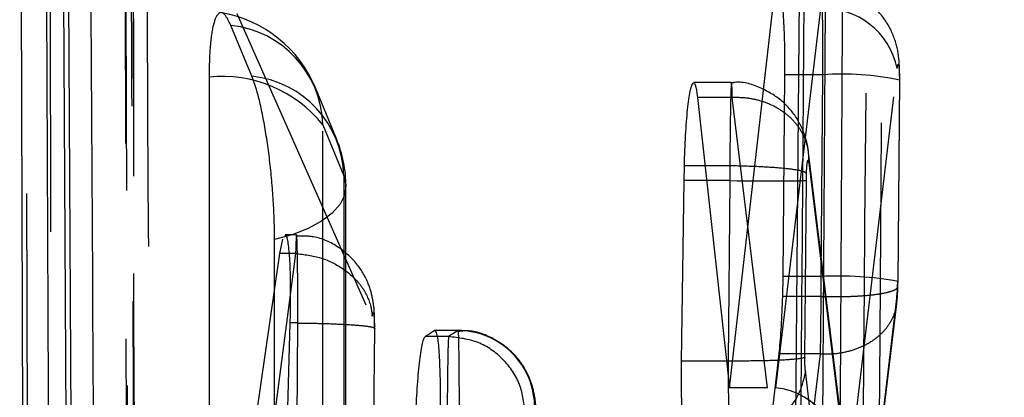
# Model space of a CAD drawing. Extents: x 32 to 386, y 97 to 276.
# Tile 22 of 34: x 252.97 to 256.18, y 250.38 to 251.61. Entities that reach past the tile are written whole.
import ezdxf

# ---------------------------------------------------------------- set-up
doc = ezdxf.new("R2010")
doc.units = 0
doc.linetypes.add('HIDDEN', pattern=[1.905, 1.27, -0.635])
doc.layers.get('0').update_dxf_attribs({"linetype": 'CONTINUOUS'})

msp = doc.modelspace()

# ---------------------------------------------------------------- linework, layer by layer
at = {"color": 7, "linetype": 'CONTINUOUS'}
for p, q in [((252.9727, 253.2981), (253.0006, 244.698)), ((255.5196, 253.0739), (255.4662, 246.6738)), ((253.1095, 252.8158), (253.1529, 244.698)), ((255.2815, 250.4141), (255.4225, 251.6487)), ((255.4607, 251.433), (255.4548, 250.7761)), ((255.1775, 251.359), (255.2815, 250.4141)), ((255.1338, 251.0883), (255.1348, 251.1367)), ((255.2019, 251.1367), (255.1348, 251.1367)), ((255.1257, 250.501), (255.1338, 251.0883)), ((255.2073, 251.0883), (255.1338, 251.0883)), ((253.8192, 250.8516), (253.8282, 250.898)), ((253.5646, 249.0967), (253.8192, 250.8516)), ((255.4548, 250.7761), (255.4536, 250.7114)), ((253.8517, 250.6249), (253.8324, 249.9353)), ((254.2917, 250.5807), (254.3211, 250.6004)), ((255.442, 250.5242), (255.3539, 249.7719)), ((255.4055, 250.4141), (255.2815, 250.4141))]:
    msp.add_line(p, q, dxfattribs=at)
at = {"color": 8, "linetype": 'CONTINUOUS'}
for p, q in [((253.1711, 244.698), (253.1267, 252.8158)), ((253.8484, 250.8516), (253.8192, 250.8516)), ((253.8527, 250.7168), (253.6396, 249.0959)), ((254.3302, 250.5807), (254.2917, 250.5807)), ((255.2719, 250.501), (255.1257, 250.501))]:
    msp.add_line(p, q, dxfattribs=at)
at = {"color": 7, "linetype": 'HIDDEN'}
for p, q in [((255.6383, 247.1973), (253.6807, 251.6311)), ((255.578, 251.6487), (255.4317, 250.4132)), ((253.7282, 251.4282), (253.6597, 251.594)), ((255.5854, 251.433), (255.4607, 251.433)), ((255.5799, 250.7761), (255.5854, 251.433)), ((255.6668, 250.1002), (255.827, 251.4537)), ((255.2884, 251.4083), (255.1646, 251.4083)), ((255.8344, 251.4157), (255.8289, 250.7589)), ((255.8299, 250.7601), (255.8354, 251.4169)), ((255.2908, 251.359), (255.1775, 251.359)), ((255.2908, 251.359), (255.2909, 251.3591)), ((255.4055, 250.4141), (255.2908, 251.359)), ((253.9586, 251.2703), (254.0271, 251.1045)), ((255.664, 250.1496), (255.539, 251.1797)), ((255.5399, 251.1463), (255.6668, 250.1002)), ((255.2829, 251.1367), (255.2019, 251.1367)), ((255.2833, 251.1367), (255.2825, 251.0883)), ((255.2829, 251.1367), (255.2833, 251.1367)), ((255.5317, 251.0891), (255.5321, 251.1116)), ((255.2825, 251.0883), (255.2073, 251.0883)), ((255.2828, 251.0883), (255.2778, 250.501)), ((255.2828, 251.0883), (255.2825, 251.0883)), ((255.5269, 250.5131), (255.5317, 251.0891)), ((253.8734, 250.9114), (253.836, 250.9114)), ((253.8703, 250.8516), (253.8484, 250.8516)), ((253.8704, 250.8515), (253.8527, 250.7168)), ((253.8703, 250.8516), (253.8704, 250.8515)), ((255.5799, 250.7761), (255.4548, 250.7761)), ((255.8289, 250.7589), (255.8299, 250.7601)), ((255.5797, 250.7114), (255.4536, 250.7114)), ((255.8265, 250.7139), (255.7099, 249.7455)), ((255.7127, 249.7487), (255.8257, 250.6874)), ((253.8752, 248.7902), (254.1193, 250.6472)), ((253.8775, 250.6249), (253.8517, 250.6249)), ((253.8717, 249.9353), (253.8776, 250.6248)), ((253.8776, 250.6248), (253.8775, 250.6249)), ((254.1266, 250.606), (254.1207, 249.9175)), ((254.1217, 249.9188), (254.1275, 250.6074)), ((254.399, 250.6004), (254.3211, 250.6004)), ((254.3992, 250.6009), (254.3224, 250.6009)), ((254.399, 250.6004), (254.368, 250.5807)), ((254.368, 250.5807), (254.3302, 250.5807)), ((254.368, 250.5807), (254.368, 250.5807)), ((255.2778, 250.501), (255.2719, 250.501)), ((255.2778, 250.501), (255.2778, 250.501)), ((255.5775, 250.5242), (255.442, 250.5242)), ((255.4869, 249.7719), (255.5775, 250.5242)), ((255.5775, 250.5242), (255.5775, 250.5242)), ((255.6197, 249.7031), (255.5285, 250.4687))]:
    msp.add_line(p, q, dxfattribs=at)
at = {"color": 7, "linetype": 'HIDDEN', "flags": 128}
for points in [[(252.9903, 252.9512), (252.992, 252.2396), (252.9992, 249.3733), (253.0139, 243.7647)], [(253.3353, 243.5888), (253.3336, 244.3055), (253.327, 247.1722), (253.3147, 252.7765)], [(253.3398, 252.6906), (253.3411, 251.9739), (253.3465, 249.1072), (253.3576, 243.4965)], [(253.0862, 243.302), (253.0851, 244.0075), (253.0804, 246.8739), (253.0718, 252.4952)], [(253.5887, 251.4257), (253.5887, 250.7092), (253.5885, 247.8432), (253.5881, 242.5145)], [(254.0033, 251.2244), (253.9553, 251.3405), (253.9348, 251.3902)], [(253.958, 242.3591), (253.958, 243.0756), (253.9582, 245.9416), (253.9586, 251.2703)], [(254.0271, 251.1045), (254.034, 251.0734), (254.0299, 251.0421), (254.015, 251.0115), (253.9897, 250.9825), (253.9547, 250.9559), (253.9109, 250.9323), (253.8595, 250.9124), (253.8018, 250.8967)], [(254.0271, 251.1045), (254.0271, 250.388), (254.0269, 247.5221), (254.0265, 242.2489)], [(254.0335, 242.2137), (254.0339, 248.4126), (254.0341, 251.0693)], [(253.8013, 242.0411), (253.8014, 242.7576), (253.8015, 245.6235), (253.8018, 250.8967)]]:
    msp.add_lwpolyline(points, dxfattribs=at)
at = {"color": 8, "linetype": 'CONTINUOUS', "flags": 128}
msp.add_lwpolyline([(255.2779, 250.4465), (255.2779, 250.4093), (255.2781, 250.3824), (255.2786, 250.3191), (255.2795, 250.2643), (255.2795, 250.2643), (255.2795, 250.2643)], dxfattribs=at)
at = {"color": 7, "linetype": 'HIDDEN'}
for centre, radius, start, end in [((260.8296, 247.0126), 5.1946, 102.0477, 177.9624), ((253.5596, 251.2351), 0.406, 22.4562, 79.9195), ((255.5885, 251.4056), 0.2433, 11.3928, 92.4728), ((253.6249, 251.2619), 0.3339, 1.433, 84.0167), ((255.6475, 250.5274), 0.9077, 78.1154, 93.9216), ((253.6314, 251.0093), 0.4185, 38.5719, 95.8539), ((253.6934, 251.0962), 0.3339, 1.433, 84.0171), ((253.6281, 251.0694), 0.406, 359.9964, 22.456), ((255.6368, 249.7041), 1.0735, 79.639, 93.0392), ((254.3972, 250.3496), 0.2508, 359.505, 89.6018)]:
    msp.add_arc(centre, radius, start, end, dxfattribs=at)
for centre, major_axis, ratio, start_param, end_param in [((255.2827, 251.0924), (0.25, -0.003), 0.016251, 4.712918, 6.195419), ((255.5751, 250.7592), (0.0007, 0.3039), 0.015589, 4.554347, 4.767956), ((255.8241, 250.7559), (0.0007, 0.0539), 0.087903, 4.559587, 4.769103), ((255.824, 250.7567), (0.0007, 0.0555), 0.087903, 3.833228, 4.549786), ((255.575, 250.76), (0.0007, 0.3055), 0.01597, 3.830286, 4.55259), ((255.4178, 250.1035), (-0.0005, 0.3102), 0.802906, 4.700492, 6.225267)]:
    msp.add_ellipse(centre, major_axis=major_axis, ratio=ratio, start_param=start_param, end_param=end_param, dxfattribs=at)
at = {"color": 7, "linetype": 'CONTINUOUS'}
for points, knots in [([(255.6599, 253.7373), (255.6522, 252.3081), (255.637, 249.4624), (255.6185, 246.6169), (255.6093, 245.2005)], [0, 0, 0, 0, 0.502233, 1, 1, 1, 1]), ([(255.5556, 246.2113), (255.5566, 246.3464), (255.5619, 247.0218), (255.5805, 249.4966), (255.5955, 251.8362), (255.6071, 253.6356)], [0, 0, 0, 0, 0.0545862, 0.2729311, 1, 1, 1, 1]), ([(255.4835, 246.6728), (255.4835, 246.6731), (255.4925, 247.7407), (255.5116, 249.8743), (255.5273, 252.0079), (255.5353, 253.0742), (255.5353, 253.0744)], [0, 0, 0, 0, 0.000156, 0.50028, 0.999922, 1, 1, 1, 1]), ([(253.2434, 245.3554), (253.243, 245.4216), (253.2396, 245.9654), (253.2246, 248.3649), (253.2108, 250.6983), (253.1999, 252.554)], [0, 0, 0, 0, 0.027574, 0.226656, 1, 1, 1, 1]), ([(255.4225, 251.6487), (255.4251, 251.6682), (255.4304, 251.7071), (255.4392, 251.7251), (255.4474, 251.7102), (255.4544, 251.661), (255.4592, 251.584), (255.461, 251.5031), (255.4608, 251.4511), (255.4607, 251.433)], [0, 0, 0, 0, 0.1533146, 0.3066153, 0.4590751, 0.6147348, 0.7667048, 0.9187607, 1, 1, 1, 1]), ([(255.1348, 251.1367), (255.136, 251.1707), (255.1384, 251.2386), (255.1452, 251.3233), (255.1533, 251.3857), (255.1591, 251.3997), (255.162, 251.4066)], [0, 0, 0, 0, 0.249958, 0.499903, 0.75002, 1, 1, 1, 1]), ([(255.1646, 251.4046), (255.1666, 251.4046), (255.1714, 251.4048), (255.1752, 251.376), (255.1775, 251.359)], [0, 0, 0, 0, 0.406833, 1, 1, 1, 1]), ([(253.836, 250.9095), (253.8363, 250.9101), (253.8396, 250.9157), (253.8449, 250.8928), (253.8505, 250.8407), (253.8533, 250.7589), (253.8531, 250.6822), (253.852, 250.6366), (253.8517, 250.6249)], [0, 0, 0, 0, 0.028087, 0.253016, 0.476895, 0.700103, 0.923313, 1, 1, 1, 1]), ([(255.4536, 250.7114), (255.4524, 250.6781), (255.45, 250.6115), (255.4452, 250.5527), (255.4424, 250.5274), (255.442, 250.5242)], [0, 0, 0, 0, 0.466126, 0.932217, 1, 1, 1, 1]), ([(254.3211, 250.6004), (254.3239, 250.599), (254.3294, 250.5961), (254.3357, 250.5494), (254.3397, 250.4771), (254.3407, 250.395), (254.3398, 250.3396), (254.3394, 250.3177)], [0, 0, 0, 0, 0.215106, 0.430226, 0.644893, 0.859403, 1, 1, 1, 1]), ([(254.2594, 250.2643), (254.2605, 250.2983), (254.2626, 250.3663), (254.2692, 250.4591), (254.2772, 250.5312), (254.2851, 250.5714), (254.2899, 250.5781), (254.2917, 250.5807)], [0, 0, 0, 0, 0.2151363, 0.4302488, 0.6458453, 0.8615956, 1, 1, 1, 1]), ([(255.1327, 250.2643), (255.1313, 250.2795), (255.1281, 250.316), (255.1252, 250.3977), (255.1255, 250.4665), (255.1257, 250.501)], [0, 0, 0, 0, 0.262319, 0.629664, 1, 1, 1, 1])]:
    msp.add_open_spline(points, degree=3, knots=knots, dxfattribs=at)
at = {"color": 7, "linetype": 'HIDDEN'}
for points, knots in [([(255.7386, 246.1966), (255.7397, 246.3317), (255.7452, 247.0072), (255.7647, 249.4819), (255.7804, 251.8216), (255.7925, 253.6209)], [0, 0, 0, 0, 0.0545866, 0.2729328, 1, 1, 1, 1]), ([(255.7391, 253.2779), (255.7306, 252.1469), (255.7137, 249.8805), (255.6938, 247.6142), (255.6839, 246.4789)], [0, 0, 0, 0, 0.499048, 1, 1, 1, 1]), ([(253.4262, 245.159), (253.4255, 245.2714), (253.4219, 245.8617), (253.4066, 248.3898), (253.3928, 250.8054), (253.3817, 252.7433)], [0, 0, 0, 0, 0.044496, 0.233463, 1, 1, 1, 1]), ([(253.3587, 243.483), (253.3565, 244.5469), (253.3502, 247.6111), (253.3451, 250.6753), (253.3418, 252.6755)], [0, 0, 0, 0, 0.347219, 1, 1, 1, 1]), ([(253.3305, 252.6013), (253.3306, 252.5827), (253.3332, 252.0863), (253.3459, 249.6791), (253.3591, 247.2626), (253.3702, 245.324), (253.3703, 245.2962)], [0, 0, 0, 0, 0.007653, 0.203845, 0.988613, 1, 1, 1, 1]), ([(253.3163, 252.3259), (253.322, 250.5525), (253.3326, 247.24), (253.3436, 243.9264), (253.3488, 242.3868)], [0, 0, 0, 0, 0.535379, 1, 1, 1, 1]), ([(255.5854, 251.433), (255.5854, 251.433), (255.5854, 251.4669), (255.5854, 251.5347), (255.5848, 251.6206), (255.5836, 251.6857), (255.5822, 251.7204), (255.5805, 251.7216), (255.579, 251.6933), (255.5783, 251.6614), (255.578, 251.6487), (255.578, 251.6487)], [0, 0, 0, 0, 0.00009, 0.151775, 0.30456, 0.4468, 0.606341, 0.753024, 0.908934, 0.999908, 1, 1, 1, 1]), ([(255.8347, 251.4286), (255.8347, 251.442), (255.8347, 251.4783), (255.8268, 251.5332), (255.7981, 251.6023), (255.7469, 251.6633), (255.6744, 251.7051), (255.6134, 251.7249), (255.5823, 251.7191), (255.5807, 251.7188)], [0, 0, 0, 0, 0.0925387, 0.2499664, 0.4171439, 0.590007, 0.7844952, 0.9887849, 1, 1, 1, 1]), ([(253.6597, 251.594), (253.6529, 251.6076), (253.6381, 251.6376), (253.6173, 251.6377), (253.6002, 251.5956), (253.5903, 251.5206), (253.5892, 251.4545), (253.5887, 251.4257)], [0, 0, 0, 0, 0.18017, 0.397492, 0.614807, 0.83213, 1, 1, 1, 1]), ([(255.827, 251.4537), (255.8273, 251.4558), (255.8281, 251.4617), (255.8295, 251.4668), (255.8312, 251.4664), (255.8326, 251.4603), (255.8337, 251.4486), (255.8344, 251.4334), (255.8344, 251.4216), (255.8344, 251.4157)], [0, 0, 0, 0, 0.089894, 0.24834, 0.39902, 0.5572, 0.703555, 0.851739, 1, 1, 1, 1]), ([(253.8018, 250.8967), (253.8018, 250.8973), (253.8018, 250.9366), (253.799, 251.0225), (253.7869, 251.1564), (253.7683, 251.2809), (253.7476, 251.3746), (253.7338, 251.4126), (253.7282, 251.4282)], [0, 0, 0, 0, 0.003085, 0.215173, 0.427263, 0.639353, 0.851442, 1, 1, 1, 1]), ([(255.2909, 251.3591), (255.2908, 251.3618), (255.2903, 251.3827), (255.2892, 251.41), (255.2875, 251.4101), (255.2858, 251.372), (255.2844, 251.3054), (255.2834, 251.223), (255.2829, 251.1634), (255.2829, 251.1367), (255.2829, 251.1367)], [0, 0, 0, 0, 0.024969, 0.190487, 0.374641, 0.541517, 0.705744, 0.869773, 0.999903, 1, 1, 1, 1]), ([(255.5388, 251.1815), (255.5387, 251.182), (255.5382, 251.186), (255.5362, 251.1995), (255.5289, 251.2336), (255.5068, 251.288), (255.4573, 251.3488), (255.3864, 251.3919), (255.3247, 251.4127), (255.2915, 251.407), (255.2878, 251.4064)], [0, 0, 0, 0, 0.006091, 0.04634, 0.10823, 0.303563, 0.506957, 0.729208, 0.970345, 1, 1, 1, 1]), ([(255.5399, 251.1463), (255.5399, 251.1605), (255.5399, 251.189), (255.5268, 251.2301), (255.5047, 251.268), (255.4736, 251.3009), (255.435, 251.3276), (255.3904, 251.3467), (255.3417, 251.3584), (255.3078, 251.3589), (255.2909, 251.3591)], [0, 0, 0, 0, 0.125003, 0.250003, 0.375, 0.5, 0.625002, 0.75, 0.875001, 1, 1, 1, 1]), ([(255.5321, 251.1116), (255.5322, 251.1143), (255.5325, 251.1229), (255.5334, 251.1362), (255.5348, 251.1484), (255.5365, 251.1553), (255.5382, 251.1553), (255.5393, 251.1504), (255.5398, 251.1467), (255.5399, 251.1463)], [0, 0, 0, 0, 0.0779096, 0.2564166, 0.4326111, 0.6089201, 0.8015381, 0.9749217, 1, 1, 1, 1]), ([(255.5321, 251.1116), (255.5318, 251.1119), (255.5308, 251.1134), (255.5242, 251.1179), (255.4991, 251.1239), (255.4423, 251.13), (255.3675, 251.1345), (255.3114, 251.136), (255.2833, 251.1367)], [0, 0, 0, 0, 0.018693, 0.0921508, 0.319308, 0.5462603, 0.7731312, 1, 1, 1, 1]), ([(253.8775, 250.6249), (253.8775, 250.6249), (253.8775, 250.6329), (253.8776, 250.6749), (253.8774, 250.7496), (253.8767, 250.8162), (253.8758, 250.8682), (253.8747, 250.9048), (253.8731, 250.9168), (253.8716, 250.8961), (253.8707, 250.8667), (253.8703, 250.8516), (253.8703, 250.8516)], [0, 0, 0, 0, 0.000094, 0.03712, 0.193808, 0.353325, 0.413452, 0.570599, 0.727655, 0.883233, 0.999908, 1, 1, 1, 1]), ([(254.1272, 250.6139), (254.1273, 250.6226), (254.1274, 250.6528), (254.1241, 250.6951), (254.1077, 250.7574), (254.0723, 250.8199), (254.0116, 250.875), (253.9401, 250.9087), (253.892, 250.9078), (253.8733, 250.9075)], [0, 0, 0, 0, 0.05812, 0.202022, 0.330698, 0.488273, 0.679437, 0.875066, 1, 1, 1, 1]), ([(253.8704, 250.8515), (253.8984, 250.848), (253.9545, 250.8409), (254.029, 250.8027), (254.0858, 250.7491), (254.1087, 250.7028), (254.1173, 250.6685), (254.1184, 250.6565), (254.1193, 250.6472)], [0, 0, 0, 0, 0.220515, 0.441031, 0.661546, 0.88206, 0.909902, 1, 1, 1, 1]), ([(255.8296, 250.7438), (255.8296, 250.7452), (255.8297, 250.7506), (255.8298, 250.756), (255.8299, 250.7601)], [0, 0, 0, 0, 0.250616, 1, 1, 1, 1]), ([(255.5797, 250.7114), (255.5969, 250.7111), (255.6314, 250.7104), (255.6809, 250.7115), (255.7261, 250.7143), (255.765, 250.7186), (255.7961, 250.7244), (255.8177, 250.7314), (255.83, 250.7392), (255.8291, 250.7448), (255.8287, 250.7477)], [0, 0, 0, 0, 0.125007, 0.250012, 0.375016, 0.500016, 0.625018, 0.750012, 0.875008, 1, 1, 1, 1]), ([(255.8257, 250.687), (255.8262, 250.692), (255.8283, 250.7102), (255.829, 250.7302), (255.8296, 250.7447)], [0, 0, 0, 0, 0.27667, 1, 1, 1, 1]), ([(255.5775, 250.5242), (255.5943, 250.5241), (255.6279, 250.524), (255.6762, 250.5338), (255.7205, 250.5505), (255.759, 250.5741), (255.7901, 250.6035), (255.8124, 250.6376), (255.8259, 250.6749), (255.8263, 250.7009), (255.8265, 250.7139)], [0, 0, 0, 0, 0.124999, 0.249999, 0.374999, 0.499998, 0.624996, 0.750001, 0.874996, 1, 1, 1, 1]), ([(254.1193, 250.6472), (254.1197, 250.6497), (254.1206, 250.6554), (254.1221, 250.659), (254.1238, 250.6569), (254.1248, 250.6503), (254.1257, 250.6408), (254.1264, 250.6285), (254.1266, 250.6149), (254.1266, 250.6073), (254.1266, 250.606)], [0, 0, 0, 0, 0.117099, 0.273335, 0.429268, 0.585212, 0.645227, 0.806197, 0.967071, 1, 1, 1, 1]), ([(253.8776, 250.6248), (253.9057, 250.6244), (253.9619, 250.6236), (254.0367, 250.6204), (254.0936, 250.6161), (254.1222, 250.6116), (254.1286, 250.6081), (254.127, 250.6064), (254.1266, 250.606)], [0, 0, 0, 0, 0.20322, 0.406439, 0.609656, 0.812883, 0.946272, 1, 1, 1, 1]), ([(254.403, 250.3177), (254.403, 250.3177), (254.403, 250.3512), (254.403, 250.4187), (254.4023, 250.5064), (254.4012, 250.5706), (254.4003, 250.599), (254.399, 250.6015), (254.399, 250.6004), (254.399, 250.6004)], [0, 0, 0, 0, 0.000128, 0.214664, 0.433225, 0.652248, 0.869112, 0.999873, 1, 1, 1, 1]), ([(254.6526, 250.3063), (254.6526, 250.3165), (254.6528, 250.3508), (254.6481, 250.3961), (254.6279, 250.4591), (254.5882, 250.5225), (254.5184, 250.5759), (254.4481, 250.6025), (254.4088, 250.5983), (254.3994, 250.5973)], [0, 0, 0, 0, 0.0691365, 0.2329428, 0.3474201, 0.5128361, 0.7333607, 0.9358013, 1, 1, 1, 1]), ([(254.368, 250.5807), (254.3677, 250.5783), (254.3669, 250.5718), (254.3656, 250.5322), (254.3644, 250.4594), (254.3635, 250.3663), (254.3631, 250.2979), (254.3631, 250.2643), (254.3631, 250.2643)], [0, 0, 0, 0, 0.1311057, 0.3508344, 0.5691407, 0.7846843, 0.9998716, 1, 1, 1, 1]), ([(254.617, 250.3278), (254.6135, 250.3607), (254.6065, 250.4266), (254.549, 250.5101), (254.4664, 250.5688), (254.4008, 250.5768), (254.368, 250.5807)], [0, 0, 0, 0, 0.25, 0.500001, 0.749999, 1, 1, 1, 1]), ([(255.5269, 250.5131), (255.5259, 250.5126), (255.5213, 250.5101), (255.4958, 250.5063), (255.437, 250.5028), (255.3622, 250.5008), (255.306, 250.501), (255.2778, 250.501)], [0, 0, 0, 0, 0.0640802, 0.3172731, 0.5448479, 0.7724251, 1, 1, 1, 1]), ([(255.2778, 250.501), (255.2778, 250.501), (255.2778, 250.4824), (255.2779, 250.4644), (255.2779, 250.4465)], [0, 0, 0, 0, 0.001074, 1, 1, 1, 1]), ([(255.5285, 250.4687), (255.5282, 250.4718), (255.5276, 250.478), (255.5272, 250.4881), (255.5269, 250.4995), (255.5269, 250.5072), (255.5269, 250.5131)], [0, 0, 0, 0, 0.285633, 0.560338, 0.667062, 1, 1, 1, 1]), ([(255.5285, 250.4687), (255.5229, 250.4428), (255.5119, 250.3911), (255.4672, 250.3337), (255.4283, 250.3138), (255.4167, 250.3078)], [0, 0, 0, 0, 0.4117836, 0.8235642, 1, 1, 1, 1])]:
    msp.add_open_spline(points, degree=3, knots=knots, dxfattribs=at)
at = {"color": 8, "linetype": 'CONTINUOUS'}
msp.add_open_spline([(253.093, 244.698), (253.0853, 246.3166), (253.0713, 249.2799), (253.0584, 252.2445), (253.0525, 253.5897)], degree=3, knots=[0, 0, 0, 0, 0.546225, 1, 1, 1, 1], dxfattribs=at)

doc.saveas('drawing.dxf')
